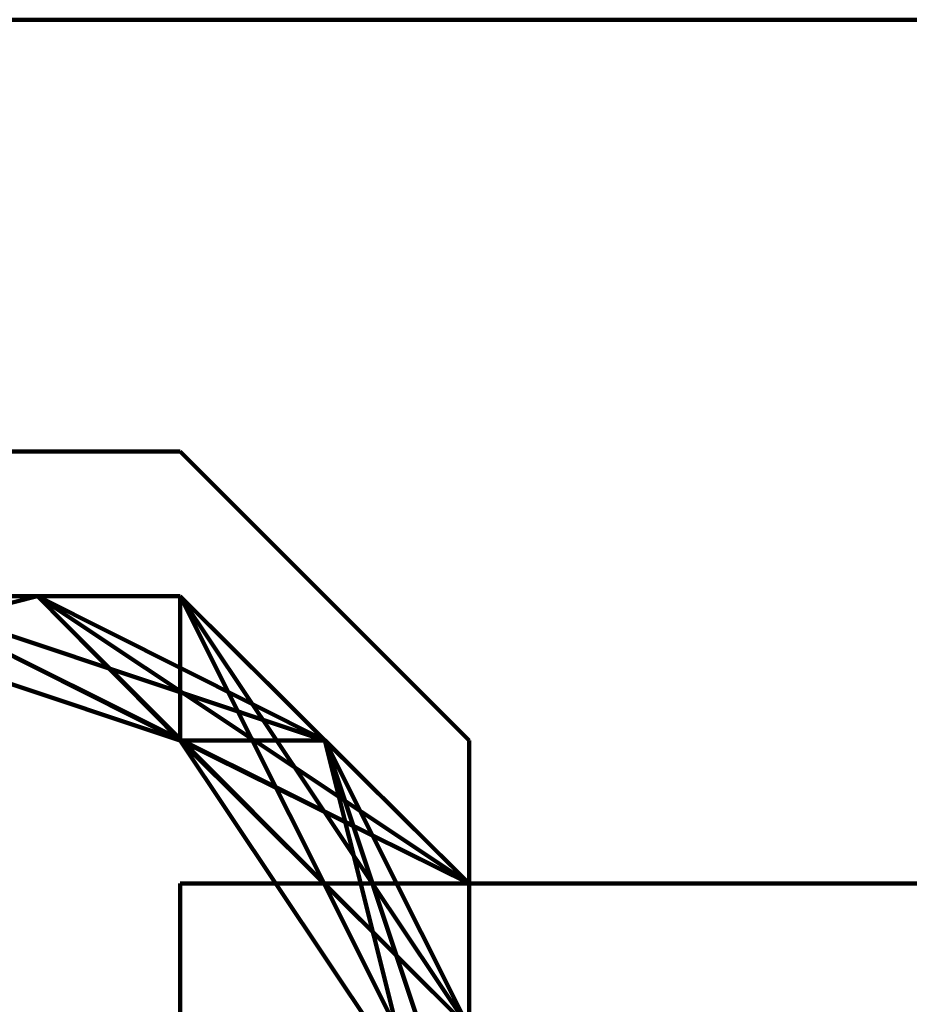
# Model space of a CAD drawing. Header units: inches. Extents: x -1901 to 7725, y 4299 to 7113.
# Tile 96 of 180: x 2377.83 to 2380.44, y 6211.19 to 6214.07. Entities that reach past the tile are written whole.
import ezdxf

# ---------------------------------------------------------------- set-up
doc = ezdxf.new("R2010")
doc.units = ezdxf.units.IN
doc.header["$MEASUREMENT"] = 0
doc.layers.add('at_Entity', color=7, linetype='Continuous')

msp = doc.modelspace()

# ---------------------------------------------------------------- linework, layer by layer
at = {"layer": 'at_Entity', "color": 7, "lineweight": 211}
for p, q in [((2359.7166, 6214.0732), (2398.5796, 6214.0732)), ((2376.617, 6212.8065), (2378.3029, 6212.8065)), ((2378.7267, 6212.3827), (2378.3029, 6212.8065)), ((2377.8837, 6212.3827), (2376.1932, 6211.959)), ((2377.8837, 6212.3827), (2376.1932, 6212.3827)), ((2377.8837, 6212.3827), (2376.1932, 6212.3827)), ((2377.8837, 6212.3827), (2376.1932, 6212.3827)), ((2377.8837, 6212.3827), (2376.1932, 6211.959)), ((2377.8837, 6212.3827), (2376.1932, 6211.959)), ((2377.8837, 6212.3827), (2376.1932, 6211.959)), ((2377.8837, 6212.3827), (2376.1932, 6212.3827)), ((2377.8837, 6212.3827), (2376.1932, 6211.959)), ((2377.8837, 6212.3827), (2376.1932, 6211.959)), ((2377.8837, 6212.3827), (2376.1932, 6211.959)), ((2377.8837, 6212.3827), (2376.1932, 6212.3827)), ((2377.8837, 6212.3827), (2376.1932, 6211.959)), ((2377.8837, 6212.3827), (2376.1932, 6212.3827)), ((2377.8837, 6212.3827), (2376.1932, 6212.3827)), ((2377.8837, 6212.3827), (2376.1932, 6211.959)), ((2377.8837, 6212.3827), (2376.1932, 6211.959)), ((2377.8837, 6212.3827), (2376.1932, 6211.959)), ((2377.8837, 6212.3827), (2376.617, 6212.3827)), ((2377.8837, 6212.3827), (2376.617, 6212.3827)), ((2378.3029, 6212.3827), (2376.617, 6212.3827)), ((2378.3029, 6212.3827), (2376.617, 6212.3827)), ((2377.8837, 6212.3827), (2376.617, 6212.3827)), ((2378.3029, 6212.3827), (2376.617, 6212.3827)), ((2377.8837, 6212.3827), (2376.617, 6212.3827)), ((2377.8837, 6212.3827), (2376.617, 6212.3827)), ((2377.8837, 6212.3827), (2376.617, 6212.3827)), ((2378.3029, 6212.3827), (2376.617, 6212.3827)), ((2377.8837, 6212.3827), (2376.617, 6212.3827)), ((2378.3029, 6212.3827), (2376.617, 6212.3827)), ((2378.3029, 6212.3827), (2376.617, 6212.3827)), ((2378.3029, 6212.3827), (2376.617, 6212.3827)), ((2377.8837, 6212.3827), (2376.617, 6212.3827)), ((2377.8837, 6212.3827), (2376.617, 6212.3827)), ((2377.8837, 6212.3827), (2376.617, 6212.3827)), ((2377.8837, 6212.3827), (2376.617, 6212.3827)), ((2377.8837, 6212.3827), (2376.617, 6212.3827)), ((2377.8837, 6212.3827), (2376.617, 6212.3827)), ((2377.8837, 6212.3827), (2376.617, 6212.3827)), ((2378.3029, 6212.3827), (2376.617, 6212.3827)), ((2378.3029, 6211.959), (2377.0362, 6212.3827)), ((2378.3029, 6211.959), (2377.0362, 6212.3827)), ((2378.3029, 6211.959), (2377.0362, 6212.3827)), ((2378.3029, 6211.959), (2377.0362, 6212.3827)), ((2378.3029, 6211.959), (2377.0362, 6212.3827)), ((2378.3029, 6211.959), (2377.0362, 6212.3827)), ((2378.3029, 6211.959), (2377.0362, 6212.3827)), ((2378.3029, 6211.959), (2377.0362, 6212.3827)), ((2378.3029, 6211.959), (2377.0362, 6212.3827)), ((2378.3029, 6211.959), (2377.0362, 6212.3827)), ((2378.3029, 6211.959), (2377.0362, 6212.3827)), ((2378.3029, 6211.959), (2377.0362, 6212.3827)), ((2378.3029, 6211.959), (2377.0362, 6212.3827)), ((2378.3029, 6211.959), (2377.0362, 6212.3827)), ((2378.3029, 6211.959), (2377.0362, 6212.3827)), ((2378.3029, 6211.959), (2377.0362, 6212.3827)), ((2378.3029, 6211.959), (2377.0362, 6212.3827)), ((2378.3029, 6211.959), (2377.0362, 6212.3827)), ((2377.4599, 6212.3827), (2378.3029, 6211.959)), ((2377.4599, 6212.3827), (2378.3029, 6212.3827)), ((2377.8837, 6212.3827), (2377.4599, 6212.3827)), ((2377.4599, 6212.3827), (2377.8837, 6212.3827)), ((2378.7267, 6211.959), (2377.4599, 6212.3827)), ((2377.8837, 6212.3827), (2377.4599, 6212.3827)), ((2378.3029, 6211.959), (2377.4599, 6212.3827)), ((2378.3029, 6211.959), (2377.4599, 6212.3827)), ((2377.8837, 6212.3827), (2377.4599, 6212.3827)), ((2378.3029, 6212.3827), (2377.4599, 6212.3827)), ((2379.1504, 6211.5398), (2377.4599, 6212.3827)), ((2378.3029, 6211.959), (2377.4599, 6212.3827)), ((2378.3029, 6211.959), (2377.4599, 6212.3827)), ((2378.3029, 6211.959), (2377.4599, 6212.3827)), ((2377.4599, 6212.3827), (2379.1504, 6211.5398)), ((2377.8837, 6212.3827), (2377.4599, 6212.3827)), ((2377.4599, 6212.3827), (2378.3029, 6212.3827)), ((2377.8837, 6212.3827), (2377.4599, 6212.3827)), ((2377.8837, 6212.3827), (2377.4599, 6212.3827)), ((2378.3029, 6212.3827), (2377.4599, 6212.3827)), ((2378.7267, 6211.959), (2377.4599, 6212.3827)), ((2377.8837, 6212.3827), (2377.4599, 6212.3827)), ((2377.4599, 6212.3827), (2378.3029, 6212.3827)), ((2378.7267, 6211.959), (2377.4599, 6212.3827)), ((2377.4599, 6212.3827), (2378.7267, 6211.959)), ((2377.8837, 6212.3827), (2377.4599, 6212.3827)), ((2378.3029, 6212.3827), (2377.4599, 6212.3827)), ((2377.4599, 6212.3827), (2377.8837, 6212.3827)), ((2377.4599, 6212.3827), (2377.8837, 6212.3827)), ((2378.7267, 6211.959), (2377.4599, 6212.3827)), ((2378.7267, 6211.959), (2377.4599, 6212.3827)), ((2379.1504, 6211.5398), (2377.4599, 6212.3827)), ((2377.8837, 6212.3827), (2377.4599, 6212.3827)), ((2378.7267, 6211.959), (2377.4599, 6212.3827)), ((2379.1504, 6211.5398), (2377.4599, 6212.3827)), ((2378.7267, 6211.959), (2377.4599, 6212.3827)), ((2377.4599, 6212.3827), (2378.3029, 6212.3827)), ((2378.3029, 6212.3827), (2377.4599, 6212.3827)), ((2378.3029, 6212.3827), (2377.4599, 6212.3827)), ((2378.7267, 6211.959), (2377.4599, 6212.3827)), ((2378.3029, 6212.3827), (2377.4599, 6212.3827)), ((2377.8837, 6212.3827), (2377.4599, 6212.3827)), ((2378.3029, 6212.3827), (2377.4599, 6212.3827)), ((2377.8837, 6212.3827), (2377.4599, 6212.3827)), ((2378.7267, 6211.959), (2377.4599, 6212.3827)), ((2377.8837, 6212.3827), (2377.4599, 6212.3827)), ((2379.1504, 6211.5398), (2377.4599, 6212.3827)), ((2379.1504, 6211.5398), (2377.4599, 6212.3827)), ((2377.4599, 6212.3827), (2379.1504, 6211.5398)), ((2377.8837, 6212.3827), (2377.4599, 6212.3827)), ((2378.7267, 6211.959), (2377.4599, 6212.3827)), ((2377.8837, 6212.3827), (2377.4599, 6212.3827)), ((2377.4599, 6212.3827), (2377.8837, 6212.3827)), ((2378.7267, 6211.959), (2377.4599, 6212.3827)), ((2377.8837, 6212.3827), (2377.4599, 6212.3827)), ((2377.4599, 6212.3827), (2377.8837, 6212.3827)), ((2377.4599, 6212.3827), (2377.8837, 6212.3827)), ((2378.7267, 6211.959), (2377.4599, 6212.3827)), ((2378.7267, 6211.959), (2377.4599, 6212.3827)), ((2378.7267, 6211.959), (2377.4599, 6212.3827)), ((2378.7267, 6211.959), (2377.4599, 6212.3827)), ((2378.7267, 6211.959), (2377.4599, 6212.3827)), ((2377.4599, 6212.3827), (2378.3029, 6212.3827)), ((2377.8837, 6212.3827), (2377.4599, 6212.3827)), ((2377.8837, 6212.3827), (2377.4599, 6212.3827)), ((2377.8837, 6212.3827), (2377.4599, 6212.3827)), ((2377.4599, 6212.3827), (2377.8837, 6212.3827)), ((2377.4599, 6212.3827), (2378.3029, 6212.3827)), ((2377.4599, 6212.3827), (2377.8837, 6212.3827)), ((2378.7267, 6211.959), (2377.4599, 6212.3827)), ((2377.8837, 6212.3827), (2377.4599, 6212.3827)), ((2378.7267, 6211.959), (2377.4599, 6212.3827)), ((2377.8837, 6212.3827), (2377.4599, 6212.3827)), ((2378.3029, 6212.3827), (2377.4599, 6212.3827)), ((2378.7267, 6211.959), (2377.4599, 6212.3827)), ((2378.7267, 6211.959), (2377.4599, 6212.3827)), ((2377.8837, 6212.3827), (2377.4599, 6212.3827)), ((2378.7267, 6211.959), (2377.4599, 6212.3827)), ((2378.3029, 6212.3827), (2377.4599, 6212.3827)), ((2378.7267, 6211.959), (2377.4599, 6212.3827)), ((2377.8837, 6212.3827), (2377.4599, 6212.3827)), ((2378.3029, 6212.3827), (2377.4599, 6212.3827)), ((2377.8837, 6212.3827), (2377.4599, 6212.3827)), ((2377.8837, 6212.3827), (2377.4599, 6212.3827)), ((2377.8837, 6212.3827), (2377.4599, 6212.3827)), ((2378.3029, 6211.959), (2377.4599, 6212.3827)), ((2377.8837, 6212.3827), (2377.4599, 6212.3827)), ((2377.8837, 6212.3827), (2377.4599, 6212.3827)), ((2377.8837, 6212.3827), (2377.4599, 6212.3827)), ((2378.7267, 6211.959), (2377.4599, 6212.3827)), ((2378.7267, 6211.959), (2377.4599, 6212.3827)), ((2378.7267, 6211.959), (2377.4599, 6212.3827)), ((2378.7267, 6211.959), (2377.4599, 6212.3827)), ((2377.4599, 6212.3827), (2379.1504, 6211.5398)), ((2378.7267, 6211.959), (2377.4599, 6212.3827)), ((2378.7267, 6211.959), (2377.4599, 6212.3827)), ((2378.7267, 6211.959), (2377.4599, 6212.3827)), ((2377.8837, 6212.3827), (2377.4599, 6212.3827)), ((2379.1504, 6211.5398), (2377.4599, 6212.3827)), ((2378.7267, 6211.959), (2377.4599, 6212.3827)), ((2378.7267, 6211.959), (2377.4599, 6212.3827)), ((2378.7267, 6211.959), (2377.4599, 6212.3827)), ((2377.8837, 6212.3827), (2377.4599, 6212.3827)), ((2378.7267, 6211.959), (2377.4599, 6212.3827)), ((2377.8837, 6212.3827), (2377.4599, 6212.3827)), ((2378.3029, 6211.959), (2377.4599, 6212.3827)), ((2377.4599, 6212.3827), (2378.3029, 6212.3827)), ((2379.1504, 6211.5398), (2377.4599, 6212.3827)), ((2377.4599, 6212.3827), (2377.8837, 6212.3827)), ((2377.8837, 6212.3827), (2377.4599, 6212.3827)), ((2377.4599, 6212.3827), (2378.3029, 6212.3827)), ((2378.7267, 6211.959), (2377.4599, 6212.3827)), ((2378.7267, 6211.959), (2377.4599, 6212.3827)), ((2378.7267, 6211.959), (2377.4599, 6212.3827)), ((2377.4599, 6212.3827), (2377.8837, 6212.3827)), ((2377.4599, 6212.3827), (2377.8837, 6212.3827)), ((2377.4599, 6212.3827), (2379.1504, 6211.5398)), ((2378.3029, 6212.3827), (2377.4599, 6212.3827)), ((2378.3029, 6212.3827), (2377.4599, 6212.3827)), ((2378.3029, 6212.3827), (2377.4599, 6212.3827)), ((2378.3029, 6212.3827), (2377.4599, 6212.3827)), ((2378.7267, 6211.959), (2377.4599, 6212.3827)), ((2378.7267, 6211.959), (2377.4599, 6212.3827)), ((2378.3029, 6211.959), (2377.4599, 6212.3827)), ((2378.3029, 6211.959), (2377.4599, 6212.3827)), ((2378.3029, 6211.959), (2377.4599, 6212.3827)), ((2378.3029, 6211.959), (2377.4599, 6212.3827)), ((2378.3029, 6211.959), (2377.4599, 6212.3827)), ((2378.3029, 6212.3827), (2377.8837, 6212.3827)), ((2377.8837, 6212.3827), (2378.3029, 6212.3827)), ((2378.3029, 6212.3827), (2377.8837, 6212.3827)), ((2378.3029, 6212.3827), (2377.8837, 6212.3827)), ((2379.1504, 6211.5398), (2377.8837, 6212.3827)), ((2378.3029, 6212.3827), (2377.8837, 6212.3827)), ((2377.8837, 6212.3827), (2379.1504, 6211.116)), ((2379.1504, 6211.5398), (2377.8837, 6212.3827)), ((2378.3029, 6212.3827), (2377.8837, 6212.3827)), ((2378.3029, 6211.959), (2377.8837, 6212.3827)), ((2379.1504, 6211.116), (2377.8837, 6212.3827)), ((2378.3029, 6212.3827), (2377.8837, 6212.3827)), ((2379.1504, 6211.116), (2377.8837, 6212.3827)), ((2379.1504, 6211.5398), (2377.8837, 6212.3827)), ((2377.8837, 6212.3827), (2378.3029, 6212.3827)), ((2378.3029, 6212.3827), (2377.8837, 6212.3827)), ((2378.3029, 6212.3827), (2377.8837, 6212.3827)), ((2379.1504, 6211.5398), (2377.8837, 6212.3827)), ((2377.8837, 6212.3827), (2378.3029, 6211.959)), ((2379.1504, 6211.116), (2377.8837, 6212.3827)), ((2377.8837, 6212.3827), (2379.1504, 6211.5398)), ((2379.1504, 6211.5398), (2377.8837, 6212.3827)), ((2377.8837, 6212.3827), (2378.3029, 6212.3827)), ((2379.1504, 6211.5398), (2377.8837, 6212.3827)), ((2379.1504, 6211.5398), (2377.8837, 6212.3827)), ((2378.3029, 6212.3827), (2377.8837, 6212.3827)), ((2377.8837, 6212.3827), (2378.3029, 6212.3827)), ((2379.1504, 6211.5398), (2377.8837, 6212.3827)), ((2379.1504, 6211.5398), (2377.8837, 6212.3827)), ((2379.1504, 6211.5398), (2377.8837, 6212.3827)), ((2379.1504, 6211.5398), (2377.8837, 6212.3827)), ((2379.1504, 6211.5398), (2377.8837, 6212.3827)), ((2378.3029, 6212.3827), (2377.8837, 6212.3827)), ((2378.3029, 6212.3827), (2377.8837, 6212.3827)), ((2379.1504, 6211.5398), (2377.8837, 6212.3827)), ((2377.8837, 6212.3827), (2379.1504, 6211.116)), ((2377.8837, 6212.3827), (2378.3029, 6211.959)), ((2379.1504, 6211.5398), (2377.8837, 6212.3827)), ((2377.8837, 6212.3827), (2378.3029, 6212.3827)), ((2378.3029, 6212.3827), (2377.8837, 6212.3827)), ((2378.3029, 6212.3827), (2377.8837, 6212.3827)), ((2379.1504, 6211.5398), (2377.8837, 6212.3827)), ((2379.1504, 6211.5398), (2377.8837, 6212.3827)), ((2378.3029, 6212.3827), (2377.8837, 6212.3827)), ((2379.1504, 6211.5398), (2377.8837, 6212.3827)), ((2378.7267, 6211.959), (2377.8837, 6212.3827)), ((2378.3029, 6212.3827), (2377.8837, 6212.3827)), ((2377.8837, 6212.3827), (2378.3029, 6212.3827)), ((2378.3029, 6211.959), (2377.8837, 6212.3827)), ((2378.3029, 6212.3827), (2377.8837, 6212.3827)), ((2378.3029, 6212.3827), (2377.8837, 6212.3827)), ((2378.3029, 6212.3827), (2377.8837, 6212.3827)), ((2379.1504, 6211.5398), (2377.8837, 6212.3827)), ((2377.8837, 6212.3827), (2378.3029, 6212.3827)), ((2379.1504, 6211.5398), (2377.8837, 6212.3827)), ((2379.1504, 6211.5398), (2377.8837, 6212.3827)), ((2379.1504, 6211.116), (2377.8837, 6212.3827)), ((2377.8837, 6212.3827), (2378.3029, 6211.959)), ((2379.1504, 6211.116), (2377.8837, 6212.3827)), ((2379.1504, 6211.5398), (2377.8837, 6212.3827)), ((2378.3029, 6212.3827), (2377.8837, 6212.3827)), ((2379.1504, 6211.5398), (2377.8837, 6212.3827)), ((2379.1504, 6211.5398), (2377.8837, 6212.3827)), ((2379.1504, 6211.5398), (2377.8837, 6212.3827)), ((2378.3029, 6211.959), (2377.8837, 6212.3827)), ((2377.8837, 6212.3827), (2378.3029, 6211.959)), ((2379.1504, 6211.5398), (2377.8837, 6212.3827)), ((2379.1504, 6211.116), (2377.8837, 6212.3827)), ((2378.3029, 6212.3827), (2377.8837, 6212.3827)), ((2379.1504, 6211.5398), (2377.8837, 6212.3827)), ((2377.8837, 6212.3827), (2378.3029, 6211.959)), ((2377.8837, 6212.3827), (2379.1504, 6211.5398)), ((2378.3029, 6212.3827), (2377.8837, 6212.3827)), ((2378.3029, 6212.3827), (2377.8837, 6212.3827)), ((2377.8837, 6212.3827), (2378.3029, 6212.3827)), ((2379.1504, 6211.5398), (2377.8837, 6212.3827)), ((2378.3029, 6212.3827), (2377.8837, 6212.3827)), ((2378.3029, 6212.3827), (2379.1504, 6211.5398)), ((2378.3029, 6211.959), (2378.3029, 6212.3827)), ((2378.3029, 6211.959), (2378.3029, 6212.3827)), ((2378.3029, 6212.3827), (2378.7267, 6211.959)), ((2378.3029, 6211.959), (2378.3029, 6212.3827)), ((2378.3029, 6211.959), (2378.3029, 6212.3827)), ((2378.3029, 6211.959), (2378.3029, 6212.3827)), ((2378.3029, 6211.959), (2378.3029, 6212.3827)), ((2378.3029, 6211.959), (2378.3029, 6212.3827)), ((2378.3029, 6212.3827), (2378.3029, 6211.959)), ((2378.3029, 6212.3827), (2378.3029, 6211.959)), ((2379.1504, 6210.6922), (2378.3029, 6212.3827)), ((2378.3029, 6212.3827), (2378.3029, 6211.959)), ((2378.3029, 6211.959), (2378.3029, 6212.3827)), ((2379.1504, 6211.5398), (2378.3029, 6212.3827)), ((2378.3029, 6212.3827), (2378.3029, 6211.959)), ((2378.3029, 6212.3827), (2378.7267, 6211.959)), ((2379.1504, 6211.116), (2378.3029, 6212.3827)), ((2378.3029, 6211.959), (2378.3029, 6212.3827)), ((2378.3029, 6211.959), (2378.3029, 6212.3827)), ((2378.3029, 6212.3827), (2378.7267, 6211.959)), ((2379.1504, 6211.116), (2378.3029, 6212.3827)), ((2378.3029, 6211.959), (2378.3029, 6212.3827)), ((2378.3029, 6211.959), (2378.3029, 6212.3827)), ((2379.1504, 6211.5398), (2378.3029, 6212.3827)), ((2378.3029, 6211.959), (2378.3029, 6212.3827)), ((2378.3029, 6211.959), (2378.3029, 6212.3827)), ((2378.3029, 6211.959), (2378.3029, 6212.3827)), ((2378.3029, 6212.3827), (2378.3029, 6211.959)), ((2378.3029, 6211.959), (2378.3029, 6212.3827)), ((2378.3029, 6211.959), (2378.3029, 6212.3827)), ((2378.3029, 6211.959), (2378.3029, 6212.3827)), ((2378.3029, 6212.3827), (2378.3029, 6211.959)), ((2378.3029, 6211.959), (2378.3029, 6212.3827)), ((2378.3029, 6211.959), (2378.3029, 6212.3827)), ((2378.3029, 6212.3827), (2378.3029, 6211.959)), ((2378.7267, 6211.959), (2378.3029, 6212.3827)), ((2378.3029, 6212.3827), (2378.3029, 6211.959)), ((2378.3029, 6211.959), (2378.3029, 6212.3827)), ((2378.3029, 6212.3827), (2378.3029, 6211.959)), ((2378.3029, 6211.959), (2378.3029, 6212.3827)), ((2378.3029, 6211.959), (2378.3029, 6212.3827)), ((2378.7267, 6211.959), (2378.3029, 6212.3827)), ((2378.3029, 6211.959), (2378.3029, 6212.3827)), ((2378.3029, 6211.959), (2378.3029, 6212.3827)), ((2378.3029, 6211.959), (2378.3029, 6212.3827)), ((2378.3029, 6211.959), (2378.3029, 6212.3827)), ((2378.3029, 6212.3827), (2378.3029, 6211.959)), ((2378.7267, 6211.959), (2378.3029, 6212.3827)), ((2378.3029, 6211.959), (2378.3029, 6212.3827)), ((2378.3029, 6211.959), (2378.3029, 6212.3827)), ((2378.3029, 6211.959), (2378.3029, 6212.3827)), ((2378.3029, 6211.959), (2378.3029, 6212.3827)), ((2378.7267, 6211.959), (2378.3029, 6212.3827)), ((2378.3029, 6212.3827), (2378.3029, 6211.959)), ((2378.3029, 6211.959), (2378.3029, 6212.3827)), ((2378.3029, 6212.3827), (2378.3029, 6211.959)), ((2378.3029, 6211.959), (2378.3029, 6212.3827)), ((2379.1504, 6211.116), (2378.3029, 6212.3827)), ((2378.3029, 6211.959), (2378.3029, 6212.3827)), ((2378.3029, 6211.959), (2378.3029, 6212.3827)), ((2378.3029, 6212.3827), (2378.3029, 6211.959)), ((2379.1504, 6211.959), (2378.7267, 6212.3827)), ((2379.1504, 6211.5398), (2378.3029, 6211.959)), ((2378.7267, 6211.959), (2378.3029, 6211.959)), ((2378.7267, 6211.959), (2378.3029, 6211.959)), ((2378.7267, 6211.959), (2378.3029, 6211.959)), ((2378.7267, 6211.959), (2378.3029, 6211.959)), ((2378.7267, 6211.959), (2378.3029, 6211.959)), ((2378.3029, 6211.959), (2378.7267, 6211.959)), ((2379.1504, 6211.116), (2378.3029, 6211.959)), ((2379.1504, 6211.116), (2378.3029, 6211.959)), ((2378.7267, 6211.959), (2378.3029, 6211.959)), ((2378.7267, 6211.959), (2378.3029, 6211.959)), ((2378.7267, 6211.959), (2378.3029, 6211.959)), ((2378.7267, 6211.959), (2378.3029, 6211.959)), ((2379.1504, 6211.116), (2378.3029, 6211.959)), ((2379.1504, 6211.116), (2378.3029, 6211.959)), ((2379.1504, 6211.116), (2378.3029, 6211.959)), ((2378.7267, 6211.959), (2378.3029, 6211.959)), ((2378.7267, 6211.959), (2378.3029, 6211.959)), ((2378.7267, 6211.959), (2378.3029, 6211.959)), ((2378.7267, 6211.959), (2378.3029, 6211.959)), ((2378.7267, 6211.959), (2378.3029, 6211.959)), ((2378.7267, 6211.959), (2378.3029, 6211.959)), ((2378.7267, 6211.959), (2378.3029, 6211.959)), ((2378.7267, 6211.959), (2378.3029, 6211.959)), ((2378.7267, 6211.959), (2378.3029, 6211.959)), ((2378.3029, 6211.959), (2379.1504, 6210.6922)), ((2379.1504, 6210.6922), (2378.3029, 6211.959)), ((2378.3029, 6211.959), (2378.7267, 6211.959)), ((2378.7267, 6211.959), (2378.3029, 6211.959)), ((2378.3029, 6211.959), (2378.7267, 6211.959)), ((2378.7267, 6211.959), (2378.3029, 6211.959)), ((2378.7267, 6211.959), (2378.3029, 6211.959)), ((2378.7267, 6211.959), (2378.3029, 6211.959)), ((2378.7267, 6211.959), (2378.3029, 6211.959)), ((2378.7267, 6211.959), (2378.3029, 6211.959)), ((2378.3029, 6211.959), (2379.1504, 6211.5398)), ((2378.7267, 6211.959), (2378.3029, 6211.959)), ((2378.7267, 6211.959), (2378.3029, 6211.959)), ((2378.3029, 6211.959), (2379.1504, 6211.5398)), ((2378.7267, 6211.959), (2378.3029, 6211.959)), ((2378.7267, 6211.959), (2378.3029, 6211.959)), ((2378.7267, 6211.959), (2378.3029, 6211.959)), ((2378.3029, 6211.959), (2378.7267, 6211.959)), ((2378.7267, 6211.959), (2378.3029, 6211.959)), ((2378.7267, 6211.959), (2378.3029, 6211.959)), ((2378.7267, 6211.959), (2378.3029, 6211.959)), ((2378.7267, 6211.959), (2378.3029, 6211.959)), ((2378.7267, 6211.959), (2378.3029, 6211.959)), ((2378.7267, 6211.959), (2378.3029, 6211.959)), ((2378.7267, 6211.959), (2378.3029, 6211.959)), ((2378.7267, 6211.959), (2378.3029, 6211.959)), ((2379.1504, 6211.5398), (2378.3029, 6211.959)), ((2378.3029, 6211.959), (2378.7267, 6211.959)), ((2378.7267, 6211.959), (2378.3029, 6211.959)), ((2378.3029, 6211.959), (2378.7267, 6211.959)), ((2378.7267, 6211.959), (2378.3029, 6211.959)), ((2378.7267, 6211.959), (2378.3029, 6211.959)), ((2378.3029, 6211.959), (2379.1504, 6211.5398)), ((2379.1504, 6211.5398), (2378.3029, 6211.959)), ((2378.7267, 6211.959), (2378.3029, 6211.959)), ((2378.7267, 6211.959), (2378.3029, 6211.959)), ((2378.7267, 6211.959), (2378.3029, 6211.959)), ((2378.7267, 6211.959), (2378.3029, 6211.959)), ((2378.7267, 6211.959), (2378.3029, 6211.959)), ((2378.7267, 6211.959), (2378.3029, 6211.959)), ((2378.7267, 6211.959), (2378.3029, 6211.959)), ((2379.1504, 6210.6922), (2378.3029, 6211.959)), ((2378.3029, 6211.959), (2379.1504, 6211.5398)), ((2379.1504, 6211.5398), (2378.3029, 6211.959)), ((2378.7267, 6211.959), (2378.3029, 6211.959)), ((2378.3029, 6211.959), (2378.7267, 6211.959)), ((2379.1504, 6211.116), (2378.3029, 6211.959)), ((2378.7267, 6211.959), (2378.3029, 6211.959)), ((2378.3029, 6211.959), (2378.7267, 6211.959)), ((2378.3029, 6211.959), (2379.1504, 6211.5398)), ((2379.1504, 6211.5398), (2378.3029, 6211.959)), ((2378.7267, 6211.959), (2378.3029, 6211.959)), ((2378.7267, 6211.959), (2378.3029, 6211.959)), ((2379.1504, 6210.6922), (2378.3029, 6211.959)), ((2379.1504, 6211.5398), (2378.3029, 6211.959)), ((2378.7267, 6211.959), (2378.3029, 6211.959)), ((2379.1504, 6211.116), (2378.3029, 6211.959)), ((2379.1504, 6211.116), (2378.3029, 6211.959)), ((2379.1504, 6211.116), (2378.3029, 6211.959)), ((2379.1504, 6211.116), (2378.3029, 6211.959)), ((2379.1504, 6211.116), (2378.3029, 6211.959)), ((2378.7267, 6211.959), (2378.3029, 6211.959)), ((2378.3029, 6211.959), (2378.7267, 6211.959)), ((2379.1504, 6211.5398), (2378.7267, 6211.959)), ((2378.7267, 6211.959), (2379.1504, 6211.5398)), ((2379.1504, 6211.5398), (2378.7267, 6211.959)), ((2379.1504, 6211.116), (2378.7267, 6211.959)), ((2379.1504, 6211.5398), (2378.7267, 6211.959)), ((2379.1504, 6211.5398), (2378.7267, 6211.959)), ((2379.1504, 6211.5398), (2378.7267, 6211.959)), ((2379.1504, 6211.5398), (2378.7267, 6211.959)), ((2378.7267, 6211.959), (2379.1504, 6211.5398)), ((2379.1504, 6211.5398), (2378.7267, 6211.959)), ((2379.1504, 6210.273), (2378.7267, 6211.959)), ((2379.1504, 6211.5398), (2378.7267, 6211.959)), ((2379.1504, 6210.273), (2378.7267, 6211.959)), ((2379.1504, 6211.5398), (2378.7267, 6211.959)), ((2379.1504, 6211.5398), (2378.7267, 6211.959)), ((2379.1504, 6211.5398), (2378.7267, 6211.959)), ((2379.1504, 6210.273), (2378.7267, 6211.959)), ((2379.1504, 6211.5398), (2378.7267, 6211.959)), ((2378.7267, 6211.959), (2379.1504, 6211.5398)), ((2379.1504, 6211.5398), (2378.7267, 6211.959)), ((2379.1504, 6211.5398), (2378.7267, 6211.959)), ((2379.1504, 6210.6922), (2378.7267, 6211.959)), ((2378.7267, 6211.959), (2379.1504, 6211.116)), ((2379.1504, 6211.116), (2378.7267, 6211.959)), ((2378.7267, 6211.959), (2379.1504, 6211.116)), ((2379.1504, 6211.5398), (2378.7267, 6211.959)), ((2379.1504, 6211.116), (2378.7267, 6211.959)), ((2378.7267, 6211.959), (2379.1504, 6211.5398)), ((2378.7267, 6211.959), (2379.1504, 6211.5398)), ((2379.1504, 6211.5398), (2378.7267, 6211.959)), ((2379.1504, 6211.5398), (2378.7267, 6211.959)), ((2378.7267, 6211.959), (2379.1504, 6211.5398)), ((2379.1504, 6210.6922), (2378.7267, 6211.959)), ((2378.7267, 6211.959), (2379.1504, 6211.5398)), ((2379.1504, 6211.5398), (2378.7267, 6211.959)), ((2379.1504, 6210.273), (2378.7267, 6211.959)), ((2379.1504, 6211.116), (2378.7267, 6211.959)), ((2378.7267, 6211.959), (2379.1504, 6211.5398)), ((2379.1504, 6211.5398), (2378.7267, 6211.959)), ((2379.1504, 6211.5398), (2378.7267, 6211.959)), ((2379.1504, 6210.273), (2378.7267, 6211.959)), ((2379.1504, 6211.5398), (2378.7267, 6211.959)), ((2378.7267, 6211.959), (2379.1504, 6211.5398)), ((2379.1504, 6211.5398), (2378.7267, 6211.959)), ((2379.1504, 6211.5398), (2378.7267, 6211.959)), ((2379.1504, 6211.5398), (2378.7267, 6211.959)), ((2379.1504, 6211.5398), (2378.7267, 6211.959)), ((2379.1504, 6211.5398), (2378.7267, 6211.959)), ((2379.1504, 6211.5398), (2378.7267, 6211.959)), ((2379.1504, 6211.5398), (2378.7267, 6211.959)), ((2379.1504, 6210.273), (2378.7267, 6211.959)), ((2378.7267, 6211.959), (2379.1504, 6211.5398)), ((2379.1504, 6211.5398), (2378.7267, 6211.959)), ((2379.1504, 6210.273), (2378.7267, 6211.959)), ((2379.1504, 6210.273), (2378.7267, 6211.959)), ((2379.1504, 6210.273), (2378.7267, 6211.959)), ((2379.1504, 6210.273), (2378.7267, 6211.959)), ((2379.1504, 6210.273), (2378.7267, 6211.959)), ((2379.1504, 6211.5398), (2378.7267, 6211.959)), ((2379.1504, 6211.5398), (2378.7267, 6211.959)), ((2379.1504, 6211.5398), (2378.7267, 6211.959)), ((2379.1504, 6210.273), (2378.7267, 6211.959)), ((2379.1504, 6211.5398), (2378.7267, 6211.959)), ((2378.7267, 6211.959), (2379.1504, 6211.5398)), ((2379.1504, 6211.5398), (2378.7267, 6211.959)), ((2379.1504, 6210.273), (2378.7267, 6211.959)), ((2379.1504, 6211.5398), (2378.7267, 6211.959)), ((2379.1504, 6211.5398), (2378.7267, 6211.959)), ((2378.7267, 6211.959), (2379.1504, 6211.116)), ((2378.7267, 6211.959), (2379.1504, 6211.5398)), ((2379.1504, 6211.5398), (2378.7267, 6211.959)), ((2379.1504, 6211.5398), (2378.7267, 6211.959)), ((2378.7267, 6211.959), (2379.1504, 6211.5398)), ((2379.1504, 6210.273), (2378.7267, 6211.959)), ((2379.1504, 6211.5398), (2378.7267, 6211.959)), ((2379.1504, 6211.116), (2378.7267, 6211.959)), ((2378.7267, 6211.959), (2379.1504, 6211.5398)), ((2379.1504, 6211.116), (2378.7267, 6211.959)), ((2379.1504, 6211.5398), (2378.7267, 6211.959)), ((2379.1504, 6211.5398), (2378.7267, 6211.959)), ((2379.1504, 6210.273), (2378.7267, 6211.959)), ((2379.1504, 6211.5398), (2378.7267, 6211.959)), ((2379.1504, 6210.273), (2378.7267, 6211.959)), ((2379.1504, 6211.5398), (2378.7267, 6211.959)), ((2379.1504, 6211.5398), (2378.7267, 6211.959)), ((2379.1504, 6211.116), (2378.7267, 6211.959)), ((2379.1504, 6210.273), (2378.7267, 6211.959)), ((2379.1504, 6210.6922), (2378.7267, 6211.959)), ((2379.1504, 6211.5398), (2378.7267, 6211.959)), ((2378.7267, 6211.959), (2379.1504, 6211.5398)), ((2379.1504, 6211.5398), (2378.7267, 6211.959)), ((2379.1504, 6211.5398), (2378.7267, 6211.959)), ((2379.1504, 6210.273), (2378.7267, 6211.959)), ((2379.1504, 6210.273), (2378.7267, 6211.959)), ((2379.1504, 6211.5398), (2378.7267, 6211.959)), ((2379.1504, 6211.116), (2378.7267, 6211.959)), ((2379.1504, 6210.6922), (2378.7267, 6211.959)), ((2379.1504, 6211.5398), (2378.7267, 6211.959)), ((2378.7267, 6211.959), (2379.1504, 6211.5398)), ((2379.1504, 6211.5398), (2378.7267, 6211.959)), ((2378.7267, 6211.959), (2379.1504, 6211.5398)), ((2379.1504, 6210.6922), (2378.7267, 6211.959)), ((2379.1504, 6210.6922), (2378.7267, 6211.959)), ((2379.1504, 6210.6922), (2378.7267, 6211.959)), ((2379.1504, 6211.5398), (2378.7267, 6211.959)), ((2378.7267, 6211.959), (2379.1504, 6211.116)), ((2379.1504, 6211.5398), (2378.7267, 6211.959)), ((2378.7267, 6211.959), (2379.1504, 6211.5398)), ((2379.1504, 6210.273), (2378.7267, 6211.959)), ((2379.1504, 6210.6922), (2378.7267, 6211.959)), ((2379.1504, 6210.6922), (2378.7267, 6211.959)), ((2379.1504, 6211.5398), (2378.7267, 6211.959)), ((2378.7267, 6211.959), (2379.1504, 6211.5398)), ((2379.1504, 6211.5398), (2379.1504, 6211.959)), ((2379.1504, 6211.5398), (2379.1504, 6211.959)), ((2379.1504, 6211.5398), (2379.1504, 6211.959)), ((2379.1504, 6211.5398), (2379.1504, 6211.959)), ((2379.1504, 6211.5398), (2379.1504, 6211.959)), ((2379.1504, 6211.5398), (2379.1504, 6211.959)), ((2379.1504, 6211.5398), (2379.1504, 6211.959)), ((2379.1504, 6211.5398), (2379.1504, 6211.959)), ((2379.1504, 6211.5398), (2379.1504, 6211.959)), ((2379.1504, 6211.5398), (2379.1504, 6211.959)), ((2379.1504, 6211.5398), (2379.1504, 6211.959)), ((2379.1504, 6211.5398), (2379.1504, 6211.959)), ((2379.1504, 6211.5398), (2379.1504, 6211.959)), ((2379.1504, 6211.5398), (2379.1504, 6211.959)), ((2379.1504, 6211.5398), (2379.1504, 6211.959)), ((2379.1504, 6211.5398), (2379.1504, 6211.959)), ((2379.1504, 6211.5398), (2379.1504, 6211.959)), ((2379.1504, 6211.5398), (2379.1504, 6211.959)), ((2379.1504, 6211.5398), (2379.1504, 6211.959)), ((2379.1504, 6211.5398), (2379.1504, 6211.959)), ((2379.1504, 6211.5398), (2379.1504, 6211.959)), ((2379.1504, 6211.5398), (2379.1504, 6211.959)), ((2379.1504, 6211.5398), (2379.1504, 6211.959)), ((2379.1504, 6211.5398), (2379.1504, 6211.959)), ((2379.1504, 6211.5398), (2379.1504, 6211.959)), ((2379.1504, 6211.5398), (2379.1504, 6211.959)), ((2379.1504, 6211.5398), (2379.1504, 6211.959)), ((2379.1504, 6211.5398), (2379.1504, 6211.959)), ((2379.1504, 6211.5398), (2379.1504, 6211.959)), ((2382.1076, 6211.5398), (2378.3029, 6211.5398)), ((2378.3029, 6211.5398), (2378.3029, 6192.5297)), ((2382.1076, 6211.5398), (2378.3029, 6211.5398)), ((2378.3029, 6211.5398), (2378.3029, 6192.5297)), ((2379.1504, 6211.116), (2379.1504, 6211.5398)), ((2379.1504, 6209.4255), (2379.1504, 6211.5398)), ((2379.1504, 6211.116), (2379.1504, 6211.5398)), ((2379.1504, 6211.5398), (2379.1504, 6211.116)), ((2379.1504, 6211.116), (2379.1504, 6211.5398)), ((2379.1504, 6211.5398), (2379.1504, 6211.116)), ((2379.1504, 6211.116), (2379.1504, 6211.5398)), ((2379.1504, 6211.116), (2379.1504, 6211.5398)), ((2379.1504, 6211.116), (2379.1504, 6211.5398)), ((2379.1504, 6211.5398), (2379.1504, 6210.6922)), ((2379.1504, 6211.5398), (2379.1504, 6210.6922)), ((2379.1504, 6211.5398), (2379.1504, 6210.6922)), ((2379.1504, 6211.5398), (2379.1504, 6210.6922)), ((2379.1504, 6210.6922), (2379.1504, 6211.5398)), ((2379.1504, 6211.116), (2379.1504, 6211.5398)), ((2379.1504, 6211.5398), (2379.1504, 6211.116)), ((2379.1504, 6211.116), (2379.1504, 6211.5398)), ((2379.1504, 6211.116), (2379.1504, 6211.5398)), ((2379.1504, 6211.5398), (2379.1504, 6210.6922)), ((2379.1504, 6211.116), (2379.1504, 6211.5398)), ((2379.1504, 6209.8493), (2379.1504, 6211.5398)), ((2379.1504, 6211.116), (2379.1504, 6211.5398)), ((2379.1504, 6209.4255), (2379.1504, 6211.5398)), ((2379.1504, 6211.5398), (2379.1504, 6210.6922)), ((2379.1504, 6210.273), (2379.1504, 6211.5398)), ((2379.1504, 6211.5398), (2379.1504, 6211.116)), ((2379.1504, 6209.4255), (2379.1504, 6211.5398)), ((2379.1504, 6211.5398), (2379.1504, 6211.116)), ((2379.1504, 6211.5398), (2379.1504, 6211.116)), ((2379.1504, 6211.5398), (2379.1504, 6210.6922)), ((2379.1504, 6211.116), (2379.1504, 6211.5398)), ((2379.1504, 6211.5398), (2379.1504, 6210.6922)), ((2379.1504, 6211.116), (2379.1504, 6211.5398)), ((2379.1504, 6211.116), (2379.1504, 6211.5398)), ((2379.1504, 6211.116), (2379.1504, 6211.5398)), ((2379.1504, 6211.5398), (2379.1504, 6210.6922)), ((2379.1504, 6211.116), (2379.1504, 6211.5398)), ((2379.1504, 6211.116), (2379.1504, 6211.5398)), ((2379.1504, 6211.5398), (2379.1504, 6211.116)), ((2379.1504, 6211.116), (2379.1504, 6211.5398)), ((2379.1504, 6211.116), (2379.1504, 6211.5398)), ((2379.1504, 6211.5398), (2379.1504, 6210.6922)), ((2379.1504, 6211.5398), (2379.1504, 6211.116)), ((2379.1504, 6211.116), (2379.1504, 6211.5398)), ((2379.1504, 6210.273), (2379.1504, 6211.5398)), ((2379.1504, 6211.116), (2379.1504, 6211.5398)), ((2379.1504, 6211.5398), (2379.1504, 6211.116)), ((2379.1504, 6210.273), (2379.1504, 6211.5398)), ((2379.1504, 6209.8493), (2379.1504, 6211.5398)), ((2379.1504, 6209.8493), (2379.1504, 6211.5398)), ((2379.1504, 6210.273), (2379.1504, 6211.5398)), ((2379.1504, 6211.116), (2379.1504, 6211.5398)), ((2379.1504, 6209.8493), (2379.1504, 6211.5398)), ((2379.1504, 6211.5398), (2379.1504, 6210.6922)), ((2379.1504, 6211.5398), (2379.1504, 6211.116)), ((2379.1504, 6209.8493), (2379.1504, 6211.5398)), ((2379.1504, 6209.8493), (2379.1504, 6211.5398)), ((2379.1504, 6209.8493), (2379.1504, 6211.5398)), ((2379.1504, 6209.8493), (2379.1504, 6211.5398)), ((2379.1504, 6211.116), (2379.1504, 6211.5398)), ((2379.1504, 6209.8493), (2379.1504, 6211.5398)), ((2379.1504, 6211.116), (2379.1504, 6211.5398)), ((2379.1504, 6209.4255), (2379.1504, 6211.5398)), ((2379.1504, 6209.8493), (2379.1504, 6211.5398)), ((2379.1504, 6211.116), (2379.1504, 6211.5398)), ((2379.1504, 6210.273), (2379.1504, 6211.5398)), ((2379.1504, 6210.273), (2379.1504, 6211.5398)), ((2379.1504, 6210.273), (2379.1504, 6211.5398)), ((2379.1504, 6211.116), (2379.1504, 6211.5398)), ((2379.1504, 6211.116), (2379.1504, 6211.5398)), ((2379.1504, 6209.8493), (2379.1504, 6211.5398)), ((2379.1504, 6211.5398), (2379.1504, 6210.6922)), ((2379.1504, 6211.116), (2379.1504, 6211.5398)), ((2379.1504, 6211.5398), (2379.1504, 6211.116)), ((2379.1504, 6211.116), (2379.1504, 6211.5398)), ((2379.1504, 6211.116), (2379.1504, 6211.5398)), ((2379.1504, 6211.116), (2379.1504, 6211.5398)), ((2379.1504, 6211.5398), (2379.1504, 6211.116)), ((2379.1504, 6209.8493), (2379.1504, 6211.5398)), ((2379.1504, 6211.116), (2379.1504, 6211.5398)), ((2379.1504, 6209.8493), (2379.1504, 6211.5398)), ((2379.1504, 6209.8493), (2379.1504, 6211.5398)), ((2379.1504, 6209.8493), (2379.1504, 6211.5398)), ((2379.1504, 6211.5398), (2379.1504, 6210.6922)), ((2379.1504, 6211.5398), (2379.1504, 6210.6922)), ((2379.1504, 6211.116), (2379.1504, 6211.5398)), ((2379.1504, 6210.6922), (2379.1504, 6211.5398)), ((2379.1504, 6211.116), (2379.1504, 6211.5398)), ((2379.1504, 6210.6922), (2379.1504, 6211.5398)), ((2379.1504, 6211.116), (2379.1504, 6211.5398)), ((2379.1504, 6211.5398), (2379.1504, 6210.6922)), ((2379.1504, 6210.273), (2379.1504, 6211.5398)), ((2379.1504, 6209.4255), (2379.1504, 6211.5398)), ((2379.1504, 6210.273), (2379.1504, 6211.5398)), ((2379.1504, 6211.116), (2379.1504, 6211.5398)), ((2379.1504, 6209.8493), (2379.1504, 6211.5398)), ((2379.1504, 6209.4255), (2379.1504, 6211.5398)), ((2379.1504, 6211.5398), (2379.1504, 6211.116)), ((2379.1504, 6211.116), (2379.1504, 6211.5398)), ((2379.1504, 6211.5398), (2379.1504, 6210.6922)), ((2379.1504, 6211.116), (2379.1504, 6211.5398)), ((2379.1504, 6211.116), (2379.1504, 6211.5398)), ((2379.1504, 6211.5398), (2379.1504, 6210.6922)), ((2379.1504, 6211.5398), (2379.1504, 6211.116)), ((2379.1504, 6211.116), (2379.1504, 6211.5398)), ((2379.1504, 6211.116), (2379.1504, 6211.5398)), ((2379.1504, 6209.8493), (2379.1504, 6211.5398)), ((2379.1504, 6211.5398), (2379.1504, 6210.6922)), ((2379.1504, 6209.4255), (2379.1504, 6211.5398)), ((2379.1504, 6209.8493), (2379.1504, 6211.5398)), ((2379.1504, 6209.4255), (2379.1504, 6211.5398)), ((2379.1504, 6209.4255), (2379.1504, 6211.5398)), ((2379.1504, 6210.6922), (2379.1504, 6211.5398)), ((2379.1504, 6209.4255), (2379.1504, 6211.5398)), ((2379.1504, 6211.5398), (2379.1504, 6210.6922)), ((2379.1504, 6209.8493), (2379.1504, 6211.5398)), ((2379.1504, 6211.5398), (2379.1504, 6211.116)), ((2379.1504, 6210.6922), (2379.1504, 6211.5398)), ((2379.1504, 6211.116), (2379.1504, 6211.5398)), ((2379.1504, 6211.116), (2379.1504, 6211.5398)), ((2379.1504, 6211.5398), (2379.1504, 6210.6922)), ((2379.1504, 6211.116), (2379.1504, 6211.5398)), ((2379.1504, 6211.116), (2379.1504, 6211.5398)), ((2379.1504, 6211.5398), (2379.1504, 6211.116)), ((2379.1504, 6209.8493), (2379.1504, 6211.5398))]:
    msp.add_line(p, q, dxfattribs=at)

doc.saveas('drawing.dxf')
